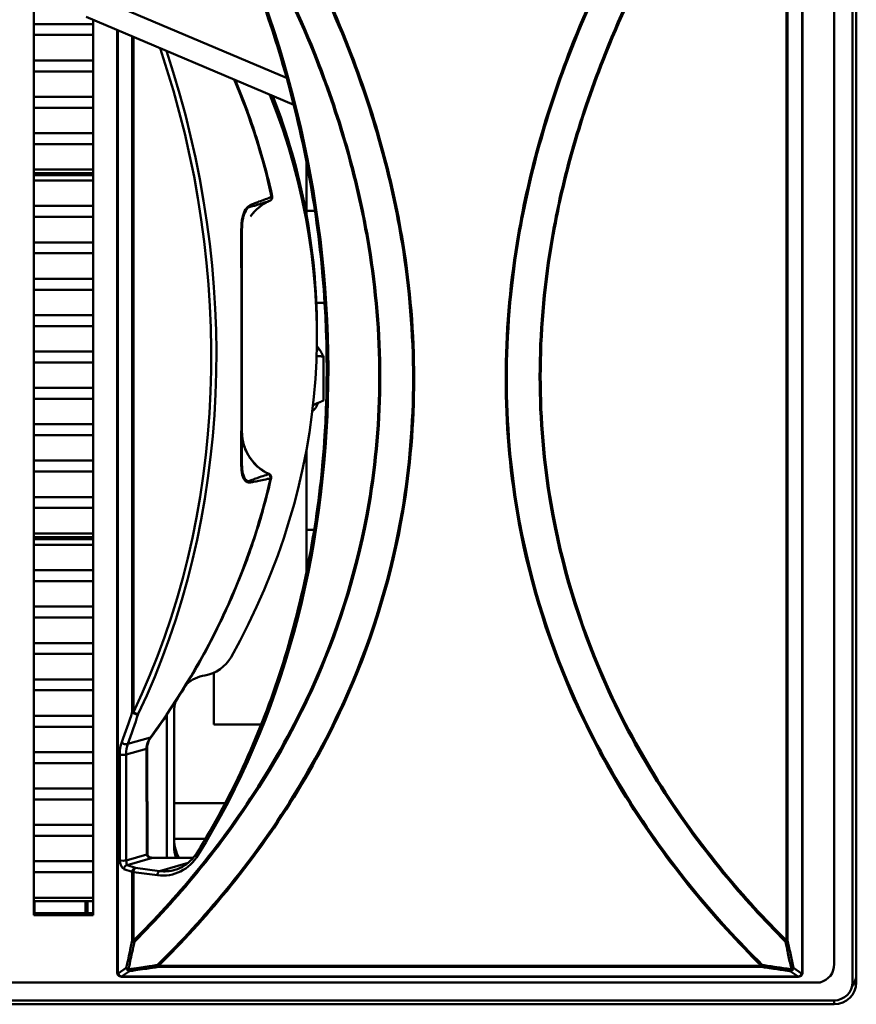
# Model space of a CAD drawing. Header units: inches. Extents: x 0.8 to 72.9, y -5.1 to 48.7.
# Tile 161 of 237: x 64.1 to 66.3, y 8.2 to 10.8. Entities that reach past the tile are written whole.
import ezdxf

# ---------------------------------------------------------------- set-up
doc = ezdxf.new("R2010")
doc.units = ezdxf.units.IN
doc.header["$MEASUREMENT"] = 0
doc.layers.add('Visible Edges(ROSSANSI)', color=7, linetype='Continuous', lineweight=50)
doc.layers.add('Visible Tangent Edges(ROSSANSI)', color=7, linetype='Continuous', lineweight=50)

msp = doc.modelspace()

# ---------------------------------------------------------------- linework, layer by layer
at = {"layer": 'Visible Edges(ROSSANSI)'}
for p, q in [((66.3333, 11.2699), (66.3333, 8.2261)), ((66.3433, 11.2797), (66.3433, 8.2253)), ((66.1983, 8.2515), (66.1983, 11.2437)), ((66.2833, 8.2748), (66.2833, 11.2453)), ((64.1229, 8.4068), (64.1229, 10.9211)), ((64.8056, 10.6662), (64.3405, 10.8631)), ((64.8247, 10.5937), (64.2645, 10.8309)), ((64.2829, 10.8231), (64.2829, 8.4068)), ((64.2829, 10.8116), (64.1229, 10.8116)), ((64.1229, 10.8116), (64.2829, 10.8116)), ((64.3483, 10.7954), (64.3483, 8.2515)), ((64.1229, 10.7822), (64.2829, 10.7822)), ((64.2829, 10.7822), (64.1229, 10.7822)), ((64.2829, 10.7135), (64.1229, 10.7135)), ((64.1229, 10.7135), (64.2829, 10.7135)), ((64.1229, 10.684), (64.2829, 10.684)), ((64.2829, 10.684), (64.1229, 10.684)), ((64.2829, 10.6153), (64.1229, 10.6153)), ((64.1229, 10.6153), (64.2829, 10.6153)), ((64.1229, 10.5858), (64.2829, 10.5858)), ((64.2829, 10.5858), (64.1229, 10.5858)), ((64.2829, 10.5171), (64.1229, 10.5171)), ((64.1229, 10.5171), (64.2829, 10.5171)), ((64.1229, 10.4876), (64.2829, 10.4876)), ((64.2829, 10.4876), (64.1229, 10.4876)), ((64.2829, 10.4189), (64.1229, 10.4189)), ((64.1229, 10.4189), (64.2829, 10.4189)), ((64.859, 10.2982), (64.859, 10.4397)), ((64.1229, 10.4091), (64.2829, 10.4091)), ((64.2829, 10.4042), (64.1229, 10.4042)), ((64.1229, 10.3895), (64.2829, 10.3895)), ((64.2829, 10.3895), (64.1229, 10.3895)), ((64.2829, 10.3208), (64.1229, 10.3208)), ((64.1229, 10.3208), (64.2829, 10.3208)), ((64.1229, 10.2913), (64.2829, 10.2913)), ((64.2829, 10.2913), (64.1229, 10.2913)), ((64.8818, 10.3074), (64.859, 10.3074)), ((64.685, 10.2563), (64.685, 9.6229)), ((64.2829, 10.2226), (64.1229, 10.2226)), ((64.1229, 10.2226), (64.2829, 10.2226)), ((64.1229, 10.1931), (64.2829, 10.1931)), ((64.2829, 10.1931), (64.1229, 10.1931)), ((64.2829, 10.1244), (64.1229, 10.1244)), ((64.1229, 10.1244), (64.2829, 10.1244)), ((64.1229, 10.0949), (64.2829, 10.0949)), ((64.2829, 10.0949), (64.1229, 10.0949)), ((64.908, 10.0594), (64.8858, 10.0594)), ((64.2829, 10.0262), (64.1229, 10.0262)), ((64.1229, 10.0262), (64.2829, 10.0262)), ((64.1229, 9.9968), (64.2829, 9.9968)), ((64.2829, 9.9968), (64.1229, 9.9968)), ((64.8872, 9.9715), (64.8872, 9.9892)), ((64.2829, 9.928), (64.1229, 9.928)), ((64.1229, 9.928), (64.2829, 9.928)), ((64.9048, 9.7957), (64.9048, 9.9142)), ((64.1229, 9.8986), (64.2829, 9.8986)), ((64.2829, 9.8986), (64.1229, 9.8986)), ((64.2829, 9.8299), (64.1229, 9.8299)), ((64.1229, 9.8299), (64.2829, 9.8299)), ((64.1229, 9.8004), (64.2829, 9.8004)), ((64.2829, 9.8004), (64.1229, 9.8004)), ((64.8768, 9.7837), (64.89, 9.7892)), ((64.2829, 9.7317), (64.1229, 9.7317)), ((64.1229, 9.7317), (64.2829, 9.7317)), ((64.1229, 9.7022), (64.2829, 9.7022)), ((64.2829, 9.7022), (64.1229, 9.7022)), ((64.859, 9.3327), (64.859, 9.6625)), ((64.2829, 9.6335), (64.1229, 9.6335)), ((64.1229, 9.6335), (64.2829, 9.6335)), ((64.1229, 9.604), (64.2829, 9.604)), ((64.2829, 9.604), (64.1229, 9.604)), ((64.2829, 9.5353), (64.1229, 9.5353)), ((64.1229, 9.5353), (64.2829, 9.5353)), ((64.1229, 9.5059), (64.2829, 9.5059)), ((64.2829, 9.5059), (64.1229, 9.5059)), ((64.2829, 9.4371), (64.1229, 9.4371)), ((64.1229, 9.4371), (64.2829, 9.4371)), ((64.8799, 9.447), (64.859, 9.447)), ((64.1229, 9.4273), (64.2829, 9.4273)), ((64.2829, 9.4212), (64.1229, 9.4212)), ((64.1229, 9.4065), (64.2829, 9.4065)), ((64.2829, 9.4065), (64.1229, 9.4065)), ((64.2829, 9.3378), (64.1229, 9.3378)), ((64.1229, 9.3378), (64.2829, 9.3378)), ((64.1229, 9.3083), (64.2829, 9.3083)), ((64.2829, 9.3083), (64.1229, 9.3083)), ((64.2829, 9.2396), (64.1229, 9.2396)), ((64.1229, 9.2396), (64.2829, 9.2396)), ((64.1229, 9.2102), (64.2829, 9.2102)), ((64.2829, 9.2102), (64.1229, 9.2102)), ((64.2829, 9.1414), (64.1229, 9.1414)), ((64.1229, 9.1414), (64.2829, 9.1414)), ((64.1229, 9.112), (64.2829, 9.112)), ((64.2829, 9.112), (64.1229, 9.112)), ((64.609, 9.0612), (64.609, 8.9214)), ((64.2829, 9.0433), (64.1229, 9.0433)), ((64.1229, 9.0433), (64.2829, 9.0433)), ((64.1229, 9.0138), (64.2829, 9.0138)), ((64.2829, 9.0138), (64.1229, 9.0138)), ((64.502, 8.5926), (64.502, 8.9572)), ((64.2829, 8.9451), (64.1229, 8.9451)), ((64.1229, 8.9451), (64.2829, 8.9451)), ((64.482, 8.562), (64.482, 8.9475)), ((64.1229, 8.9156), (64.2829, 8.9156)), ((64.2829, 8.9156), (64.1229, 8.9156)), ((64.7368, 8.9214), (64.609, 8.9214)), ((64.4289, 8.8572), (64.4296, 8.5716)), ((64.2829, 8.8469), (64.1229, 8.8469)), ((64.1229, 8.8469), (64.2829, 8.8469)), ((64.1229, 8.8174), (64.2829, 8.8174)), ((64.2829, 8.8174), (64.1229, 8.8174)), ((64.2829, 8.7487), (64.1229, 8.7487)), ((64.1229, 8.7487), (64.2829, 8.7487)), ((64.1229, 8.7193), (64.2829, 8.7193)), ((64.2829, 8.7193), (64.1229, 8.7193)), ((64.2829, 8.6505), (64.1229, 8.6505)), ((64.1229, 8.6505), (64.2829, 8.6505)), ((64.1229, 8.6211), (64.2829, 8.6211)), ((64.2829, 8.6211), (64.1229, 8.6211)), ((64.4436, 8.562), (64.5536, 8.562)), ((64.2829, 8.5524), (64.1229, 8.5524)), ((64.1229, 8.5524), (64.2829, 8.5524)), ((64.1229, 8.5229), (64.2829, 8.5229)), ((64.2829, 8.5229), (64.1229, 8.5229)), ((64.2829, 8.4542), (64.1229, 8.4542)), ((64.1229, 8.4542), (64.2829, 8.4542)), ((64.1229, 8.4444), (64.2829, 8.4444)), ((64.1252, 8.4444), (64.1252, 8.4128)), ((64.263, 8.4128), (64.263, 8.4444)), ((64.2681, 8.4444), (64.2681, 8.4128)), ((64.1229, 8.4128), (64.2829, 8.4128)), ((64.2829, 8.4068), (64.1229, 8.4068)), ((66.2834, 8.2733), (66.2834, 8.2737)), ((64.355, 8.242), (64.3567, 8.2414)), ((64.36, 8.2409), (66.1867, 8.2409)), ((66.19, 8.2414), (66.1917, 8.242)), ((53.5756, 8.2257), (66.2455, 8.2257)), ((66.2833, 8.177), (53.6256, 8.177)), ((66.2833, 8.1664), (53.6256, 8.1664))]:
    msp.add_line(p, q, dxfattribs=at)
for centre, start, end in [((64.7569, 10.3445), 293.3051, 12.3925), ((64.7539, 9.5886), 347.1499, 65.1545), ((64.3583, 8.2515), 180, 250.4587), ((64.36, 8.2509), 250.4587, 270), ((66.1867, 8.2509), 270, 289.5413), ((66.1883, 8.2515), 289.5413, 0)]:
    msp.add_arc(centre, 0.01, start, end, dxfattribs=at)
for centre, major_axis, ratio, start_param, end_param in [((62.3208, 9.9715), (2.5664, 0), 0.81465, 5.854949, 6.599034), ((62.3208, 9.9892), (2.5664, 0), 0.81465, 0, 0.305198), ((64.734, 9.9363), (0.1563, 0), 0.189952, 6.069092, 6.478374), ((64.734, 9.9363), (0.1562, 0), 0.189952, 0.195189, 0.206212), ((64.5679, 9.1507), (0.1, 0), 0.981793, 4.88376, 5.780229), ((64.602, 8.9572), (0.1, 0), 0.981793, 1.742168, 2.296953), ((64.602, 8.9572), (-0.1, 0), 0.981793, 6.019704, 6.283185), ((64.602, 8.6103), (-0.1, 0), 0.981793, 0, 0.514576), ((64.602, 8.5926), (-0.1, 0), 0.981793, 0, 0.317544), ((66.2334, 8.2733), (0.05, 0), 0.981793, 4.957841, 6.313162), ((66.2334, 8.2737), (0.05, 0), 0.981793, 0, 0.029977), ((66.2833, 8.2491), (0.06, 0), 0.981793, 5.656269, 6.283185), ((66.2833, 8.2261), (0.05, 0), 0.981793, 4.712389, 6.283185), ((66.2833, 8.2253), (0.06, 0), 0.981793, 4.712389, 6.283185)]:
    msp.add_ellipse(centre, major_axis=major_axis, ratio=ratio, start_param=start_param, end_param=end_param, dxfattribs=at)
for points, knots in [([(64.5969, 11.2076), (64.6727, 11.0569), (64.7359, 10.8985), (64.8418, 10.5498), (64.8801, 10.3583), (64.9185, 9.9747), (64.9185, 9.7826), (64.8801, 9.4088), (64.8418, 9.2271), (64.729, 8.8842), (64.6546, 8.723), (64.5642, 8.5767)], [4.147538, 4.147538, 4.147538, 4.147538, 4.35575, 4.35575, 4.593509, 4.593509, 4.831269, 4.831269, 5.069028, 5.069028, 5.306788, 5.306788, 5.306788, 5.306788]), ([(64.6667, 10.6606), (64.6691, 10.6549), (64.6715, 10.6491), (64.6838, 10.6192), (64.6932, 10.5948), (64.7108, 10.5458), (64.7191, 10.5211), (64.7346, 10.4716), (64.7418, 10.4468), (64.7551, 10.3968), (64.7612, 10.3718), (64.7667, 10.3466)], [-0.3313294, -0.3313294, -0.3313294, -0.3313294, -0.3227333, -0.3227333, -0.2864512, -0.2864512, -0.250169, -0.250169, -0.2138869, -0.2138869, -0.1776047, -0.1776047, -0.1776047, -0.1776047]), ([(64.7079, 10.2924), (64.7106, 10.2961), (64.7134, 10.2997), (64.7195, 10.3066), (64.7227, 10.3099), (64.7295, 10.316), (64.7331, 10.3189), (64.7406, 10.3243), (64.7445, 10.3268), (64.7525, 10.3314), (64.7566, 10.3335), (64.7609, 10.3353)], [0.2138402, 0.2138402, 0.2138402, 0.2138402, 0.251979, 0.251979, 0.2901178, 0.2901178, 0.3282566, 0.3282566, 0.3663954, 0.3663954, 0.4045342, 0.4045342, 0.4045342, 0.4045342]), ([(64.8749, 9.7668), (64.8761, 9.7677), (64.8773, 9.7687), (64.8806, 9.7718), (64.8827, 9.7741), (64.8867, 9.7802), (64.8886, 9.7843), (64.8896, 9.789)], [6.8867432, 6.8867432, 6.8867432, 6.8867432, 6.9337348, 6.9337348, 7.0115206, 7.0115206, 7.0960413, 7.0960413, 7.0960413, 7.0960413]), ([(64.685, 9.7116), (64.685, 9.7021), (64.686, 9.6927), (64.6903, 9.6742), (64.6935, 9.6652), (64.7019, 9.6482), (64.7071, 9.6401), (64.7191, 9.6253), (64.726, 9.6185), (64.7411, 9.6067), (64.7493, 9.6017), (64.7581, 9.5976)], [0, 0, 0, 0, 0.0793561, 0.0793561, 0.1587121, 0.1587121, 0.2380682, 0.2380682, 0.3174243, 0.3174243, 0.3967803, 0.3967803, 0.3967803, 0.3967803]), ([(64.7636, 9.5863), (64.758, 9.5617), (64.7518, 9.5371), (64.7384, 9.4881), (64.7312, 9.4638), (64.7157, 9.4152), (64.7074, 9.3911), (64.6898, 9.343), (64.6804, 9.3191), (64.6607, 9.2717), (64.6504, 9.248), (64.6286, 9.2012), (64.6172, 9.1779), (64.5934, 9.1316), (64.581, 9.1087), (64.5553, 9.0632), (64.5419, 9.0407), (64.5141, 8.9959), (64.4998, 8.9738), (64.4701, 8.9299), (64.4548, 8.9082), (64.439, 8.8867)], [0.1842337, 0.1842337, 0.1842337, 0.1842337, 0.219853, 0.219853, 0.2554722, 0.2554722, 0.2910915, 0.2910915, 0.3267108, 0.3267108, 0.36233, 0.36233, 0.3979493, 0.3979493, 0.4335685, 0.4335685, 0.4691878, 0.4691878, 0.504807, 0.504807, 0.5404263, 0.5404263, 0.5404263, 0.5404263]), ([(64.4289, 8.8572), (64.4289, 8.8592), (64.4291, 8.8612), (64.4296, 8.8653), (64.43, 8.8673), (64.4311, 8.8714), (64.4317, 8.8733), (64.4334, 8.8773), (64.4343, 8.8792), (64.4364, 8.883), (64.4376, 8.8849), (64.439, 8.8867)], [-0.001874, -0.001874, -0.001874, -0.001874, 0.1065861, 0.1065861, 0.2150461, 0.2150461, 0.3235062, 0.3235062, 0.4319662, 0.4319662, 0.5404263, 0.5404263, 0.5404263, 0.5404263]), ([(64.4296, 8.5716), (64.4296, 8.5709), (64.4297, 8.5701), (64.4303, 8.5686), (64.4307, 8.5679), (64.4319, 8.5663), (64.4328, 8.5655), (64.4349, 8.5641), (64.4362, 8.5634), (64.4392, 8.5624), (64.4408, 8.5621), (64.4428, 8.562), (64.4432, 8.562), (64.4436, 8.562)], [0.001874, 0.001874, 0.001874, 0.001874, 0.295742, 0.295742, 0.577111, 0.577111, 0.868472, 0.868472, 1.182257, 1.182257, 1.496041, 1.496041, 1.570796, 1.570796, 1.570796, 1.570796]), ([(64.5642, 8.5767), (64.5612, 8.5719), (64.558, 8.5674), (64.5511, 8.559), (64.5474, 8.5551), (64.5396, 8.548), (64.5354, 8.5448), (64.5268, 8.539), (64.5224, 8.5365), (64.5131, 8.5322), (64.5084, 8.5305), (64.5035, 8.5291)], [5.3067876, 5.3067876, 5.3067876, 5.3067876, 5.4349475, 5.4349475, 5.5631075, 5.5631075, 5.6912674, 5.6912674, 5.8194274, 5.8194274, 5.9475873, 5.9475873, 5.9475873, 5.9475873])]:
    msp.add_open_spline(points, degree=3, knots=knots, dxfattribs=at)
for points, weights in [([(64.8873, 9.9421), (64.8954, 9.9343), (64.9048, 9.9142)], [2.25307310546, 2.25307310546, 2.09130973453]), ([(64.9048, 9.9142), (64.8953, 9.9155), (64.8863, 9.9161)], [2.09130973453, 2.13141375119, 2.16157526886]), ([(64.8769, 9.784), (64.8902, 9.7889), (64.9048, 9.7957)], [2.19153720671, 2.15330209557, 2.09130973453])]:
    msp.add_rational_spline(points, weights, degree=2, dxfattribs=at)
at = {"layer": 'Visible Tangent Edges(ROSSANSI)'}
for p, q in [((66.1547, 11.2413), (66.1547, 8.338)), ((66.1579, 8.3387), (66.1579, 11.2416)), ((66.1972, 11.2437), (66.1972, 8.2506)), ((64.3495, 8.2506), (64.3495, 10.7949)), ((64.3888, 10.7783), (64.3888, 8.9553)), ((64.392, 8.9547), (64.392, 10.7769)), ((64.4381, 8.8867), (64.3766, 8.8691)), ((64.3724, 8.8405), (64.4272, 8.8561)), ((64.4272, 8.8561), (64.4279, 8.5705)), ((64.3553, 8.8406), (64.3556, 8.5549)), ((64.3727, 8.5548), (64.3724, 8.8405)), ((64.502, 8.7091), (64.6396, 8.7091)), ((64.502, 8.6134), (64.5864, 8.6134)), ((64.4279, 8.5705), (64.3727, 8.5548)), ((64.3751, 8.5423), (64.4436, 8.5618)), ((64.4436, 8.5618), (64.4436, 8.562)), ((64.4436, 8.5618), (64.5534, 8.5618)), ((64.3663, 8.5315), (64.3888, 8.5236)), ((64.3976, 8.5343), (64.3751, 8.5423)), ((64.4624, 8.5261), (64.3976, 8.5343)), ((64.4624, 8.5261), (64.5394, 8.548)), ((64.3888, 8.5236), (64.3888, 8.3387)), ((64.392, 8.338), (64.392, 8.5229)), ((64.392, 8.5229), (64.4569, 8.5147)), ((64.3727, 8.2645), (64.3512, 8.25)), ((64.4595, 8.2701), (64.4595, 8.2673)), ((66.0872, 8.2701), (64.4595, 8.2701)), ((64.4595, 8.2673), (66.0872, 8.2673)), ((66.0872, 8.2673), (66.0872, 8.2701)), ((66.1955, 8.25), (66.174, 8.2645)), ((64.3512, 8.25), (64.3495, 8.2506)), ((64.36, 8.2414), (64.3815, 8.2559)), ((64.36, 8.2414), (64.36, 8.2409)), ((66.1867, 8.2414), (64.36, 8.2414)), ((66.1652, 8.2559), (66.1867, 8.2414)), ((66.1867, 8.2409), (66.1867, 8.2414)), ((66.1972, 8.2506), (66.1955, 8.25)), ((66.2833, 8.1664), (66.2833, 8.177))]:
    msp.add_line(p, q, dxfattribs=at)
for centre, major_axis, ratio, start_param, end_param in [((62.8717, 10.1368), (-0.674, 2.3654), 0.816901, 3.782392, 4.940103), ((62.8218, 10.1431), (0.5863, -2.0576), 0.816901, 0.744638, 1.631727), ((62.8273, 10.1447), (-0.589, 2.0673), 0.816901, 3.886231, 4.767591), ((62.226, 9.9734), (2.5797, -0.0032), 0.818072, 0.178615, 0.333715), ((64.7569, 10.3445), (0.00346, -0.00938), 0.811991, 0.061817, 1.350732), ((64.7569, 10.3445), (0.00977, 0.00215), 0.185681, 5.664857, 6.283185), ((64.7569, 10.3445), (0.00396, -0.00918), 0.076321, 6.247014, 6.283185), ((64.675, 10.2563), (0.01, 0), 0.071459, 0, 0.604212), ((64.675, 10.6712), (0.0027, -2.2343), 0.003517, 1.081164, 1.384232), ((64.675, 9.6229), (0.01, 0), 0.449086, 5.677428, 6.283185), ((64.7539, 9.5886), (0.0042, 0.00907), 0.081025, 5.882315, 6.283185), ((64.7539, 9.5886), (0.00206, -0.00978), 0.828922, 1.108256, 2.372729), ((62.226, 9.9734), (2.5797, -0.0032), 0.818072, 5.743769, 6.099962), ((64.7539, 9.5886), (0.00975, -0.00222), 0.18536, 5.748681, 6.283185), ((63.3788, 10.3035), (0.2981, -2.134), 0.518083, 0.767014, 0.81688), ((64.3976, 8.9562), (0.00951, -0.00309), 0.610973, 3.766707, 5.766778), ((64.3976, 8.9562), (-0.01, 0), 0.189952, 0.491397, 0.982794), ((64.3976, 8.9562), (-0.00901, 0.00433), 0.424124, 1.124498, 2.695295), ((63.3876, 10.3043), (-0.3002, 2.1437), 0.519473, 3.908606, 3.958472), ((64.5031, 8.8573), (-0.0758, -0.0027), 0.776674, 5.715539, 6.257839), ((64.4309, 8.8926), (0.00806, -0.00592), 0.154071, 5.900168, 6.283185), ((64.3927, 8.8274), (0.0098, -0.0698), 0.518083, 3.908607, 4.450907), ((64.3694, 8.8751), (-0.00938, 0.00347), 0.644047, 0.650505, 2.637858), ((64.4016, 8.8283), (-0.0076, 0.0601), 0.46838, 0.766177, 1.308477), ((64.4189, 8.8571), (0.01, 0.00002), 0.189952, 5.694748, 6.283185), ((64.3641, 8.8415), (-0.01, -0.00001), 0.188112, 0.491204, 2.553396), ((64.4196, 8.5716), (0.01, 0.00002), 0.189952, 5.694748, 6.283185), ((64.4436, 8.5716), (-0.0157, -0.0017), 0.620139, 6.217297, 7.786219), ((64.4569, 8.6718), (0.0438, -0.1539), 0.816901, 5.947587, 6.923985), ((64.5727, 8.5714), (-0.00851, 0.00525), 0.462355, 0, 1.17138), ((64.3644, 8.5558), (0.01, 0.00001), 0.188112, 3.632796, 5.694989), ((64.3663, 8.5512), (0.0028, -0.0199), 0.518083, 4.450907, 6.01983), ((64.3751, 8.5324), (0.00334, 0.00942), 0.865622, 0.389121, 1.959917), ((64.3751, 8.5521), (-0.0007, 0.0102), 0.224197, 1.285142, 2.854065), ((64.3976, 8.5245), (0.00334, 0.00942), 0.865622, 0.389121, 1.959917), ((64.3976, 8.5245), (0.00126, 0.00992), 0.544601, 0.228468, 1.799264), ((64.3976, 8.5245), (0.01, 0), 0.189952, 3.63299, 4.124386), ((64.4624, 8.5162), (0.00126, 0.00992), 0.544601, 0.228468, 1.799264), ((64.4624, 8.6733), (0.0411, -0.1443), 0.816901, 5.947587, 6.283185), ((64.3976, 8.3396), (-0.01, 0), 0.189952, 0.491397, 0.982794), ((64.3976, 8.3396), (0.00978, -0.00206), 0.503108, 3.707344, 4.510218), ((64.3976, 8.3396), (-0.00707, 0.00708), 0.52519, 1.286816, 1.672105), ((66.1491, 8.3396), (0.00978, 0.00206), 0.503108, 4.91456, 5.717434), ((66.1491, 8.3396), (-0.00707, -0.00708), 0.52519, 1.469488, 1.854777), ((66.1491, 8.3396), (-0.01, 0), 0.189952, 2.158799, 2.650196), ((64.3815, 8.2654), (-0.00976, 0.00217), 0.515702, 0.571286, 1.373844), ((64.3815, 8.2654), (0.00561, -0.00828), 0.85985, 4.278633, 5.615902), ((64.4595, 8.2767), (-0.00702, 0.00712), 0.530709, 1.676158, 2.064842), ((64.4595, 8.2767), (0.00143, -0.0099), 0.395404, 5.121097, 5.932026), ((66.0872, 8.2767), (-0.00702, -0.00712), 0.530709, 1.076751, 1.465435), ((66.0872, 8.2767), (-0.00143, -0.0099), 0.395404, 0.351159, 1.162088), ((66.1652, 8.2654), (0.00561, 0.00828), 0.85985, 3.808876, 5.146145), ((66.1652, 8.2654), (-0.00976, -0.00217), 0.515702, 1.767749, 2.570307), ((64.3583, 8.2515), (-0.01, 0), 0.189952, 0, 0.491397), ((64.3583, 8.2515), (-0.00334, -0.00942), 0.865622, 5.10151, 6.283185), ((64.36, 8.2509), (-0.00334, -0.00942), 0.865622, 5.10151, 6.283185), ((64.36, 8.2509), (-0.00561, 0.00828), 0.85985, 1.13704, 2.47431), ((64.3815, 8.2654), (0.00144, -0.0099), 0.396129, 5.127525, 5.931901), ((66.1652, 8.2654), (-0.00144, -0.0099), 0.396129, 0.351284, 1.15566), ((66.1867, 8.2509), (-0.00561, -0.00828), 0.85985, 0.667283, 2.004552), ((66.1867, 8.2509), (0.00334, -0.00942), 0.865622, 0, 1.181675), ((66.1883, 8.2515), (0.00334, -0.00942), 0.865622, 0, 1.181675), ((66.1883, 8.2515), (0.01, 0), 0.189952, 5.791788, 6.283185)]:
    msp.add_ellipse(centre, major_axis=major_axis, ratio=ratio, start_param=start_param, end_param=end_param, dxfattribs=at)
for points, knots in [([(65.9153, 11.2204), (65.8766, 11.1589), (65.8398, 11.096), (65.7503, 10.9298), (65.7007, 10.8242), (65.5943, 10.5531), (65.5459, 10.3836), (65.4984, 10.0946), (65.4885, 9.9767), (65.4885, 9.86), (65.4885, 9.7434), (65.4984, 9.628), (65.5459, 9.351), (65.5943, 9.1937), (65.7007, 8.9496), (65.7503, 8.8566), (65.86, 8.6808), (65.9201, 8.5979), (66.0376, 8.4551), (66.0937, 8.3936), (66.1521, 8.3352)], [-8.717249, -8.717249, -8.717249, -8.717249, -8.154025, -8.154025, -7.263723, -7.263723, -5.933004, -5.933004, -5.028963, -5.028963, -5.028963, -4.124922, -4.124922, -2.794203, -2.794203, -1.903901, -1.903901, -1.013605, -1.013605, -0.27535, -0.27535, -0.27535, -0.27535]), ([(66.1547, 8.338), (66.0963, 8.3963), (66.0402, 8.4577), (65.9227, 8.6003), (65.8626, 8.683), (65.7529, 8.8585), (65.7034, 8.9514), (65.5969, 9.195), (65.5485, 9.3521), (65.5011, 9.6286), (65.4912, 9.7438), (65.4912, 9.8603), (65.4912, 9.9767), (65.5011, 10.0945), (65.5485, 10.383), (65.5969, 10.5523), (65.7034, 10.8229), (65.7529, 10.9283), (65.8429, 11.0951), (65.8802, 11.1587), (65.9193, 11.2207)], [0.27535, 0.27535, 0.27535, 0.27535, 1.013605, 1.013605, 1.903901, 1.903901, 2.794203, 2.794203, 4.124922, 4.124922, 5.028963, 5.028963, 5.028963, 5.933004, 5.933004, 7.263723, 7.263723, 8.154025, 8.154025, 8.724333, 8.724333, 8.724333, 8.724333]), ([(64.6378, 11.204), (64.6732, 11.1473), (64.707, 11.0892), (64.7938, 10.9283), (64.8433, 10.8229), (64.9498, 10.5523), (64.9982, 10.383), (65.0456, 10.0945), (65.0555, 9.9767), (65.0555, 9.8603), (65.0555, 9.7438), (65.0456, 9.6286), (64.9982, 9.3521), (64.9498, 9.195), (64.8433, 8.9513), (64.7938, 8.8585), (64.6841, 8.683), (64.624, 8.6003), (64.5065, 8.4577), (64.4504, 8.3963), (64.392, 8.338)], [1.326323, 1.326323, 1.326323, 1.326323, 1.845512, 1.845512, 2.735767, 2.735767, 4.066581, 4.066581, 4.970623, 4.970623, 4.970623, 5.874664, 5.874664, 7.205478, 7.205478, 8.095734, 8.095734, 8.985984, 8.985984, 9.724261, 9.724261, 9.724261, 9.724261]), ([(64.3946, 8.3352), (64.4529, 8.3936), (64.5091, 8.4551), (64.6266, 8.5979), (64.6867, 8.6808), (64.7964, 8.8566), (64.8459, 8.9496), (64.9524, 9.1937), (65.0008, 9.351), (65.0483, 9.628), (65.0582, 9.7434), (65.0582, 9.86), (65.0582, 9.9767), (65.0483, 10.0946), (65.0008, 10.3836), (64.9524, 10.5532), (64.8459, 10.8242), (64.7964, 10.9298), (64.71, 11.0902), (64.6767, 11.1475), (64.6419, 11.2037)], [-9.724261, -9.724261, -9.724261, -9.724261, -8.985984, -8.985984, -8.095734, -8.095734, -7.205478, -7.205478, -5.874664, -5.874664, -4.970623, -4.970623, -4.970623, -4.066581, -4.066581, -2.735767, -2.735767, -1.845512, -1.845512, -1.333279, -1.333279, -1.333279, -1.333279]), ([(64.7503, 11.1942), (64.7753, 11.1523), (64.7994, 11.1097), (64.8781, 10.9627), (64.9283, 10.8551), (65.0378, 10.5755), (65.0879, 10.3989), (65.1368, 10.0984), (65.1469, 9.976), (65.1469, 9.8549), (65.1469, 9.7338), (65.1368, 9.614), (65.0879, 9.3262), (65.0378, 9.1626), (64.9283, 8.9112), (64.8781, 8.8166), (64.7669, 8.6377), (64.706, 8.5534), (64.5825, 8.4029), (64.5208, 8.3358), (64.4565, 8.2723)], [-8.76127, -8.76127, -8.76127, -8.76127, -8.383414, -8.383414, -7.476726, -7.476726, -6.092195, -6.092195, -5.153714, -5.153714, -5.153714, -4.215232, -4.215232, -2.830701, -2.830701, -1.924013, -1.924013, -1.01733, -1.01733, -0.205703, -0.205703, -0.205703, -0.205703]), ([(64.4595, 8.2701), (64.5238, 8.3336), (64.5855, 8.4009), (64.709, 8.5516), (64.7699, 8.636), (64.8811, 8.8151), (64.9313, 8.9098), (65.0407, 9.1616), (65.0908, 9.3254), (65.1397, 9.6136), (65.1498, 9.7336), (65.1498, 9.8548), (65.1498, 9.9761), (65.1397, 10.0987), (65.0908, 10.3996), (65.0407, 10.5764), (64.9313, 10.8565), (64.8811, 10.9642), (64.8027, 11.1106), (64.7791, 11.1526), (64.7546, 11.1938)], [0.205703, 0.205703, 0.205703, 0.205703, 1.01733, 1.01733, 1.924013, 1.924013, 2.830701, 2.830701, 4.215232, 4.215232, 5.153714, 5.153714, 5.153714, 6.092195, 6.092195, 7.476726, 7.476726, 8.383414, 8.383414, 8.754692, 8.754692, 8.754692, 8.754692]), ([(65.802, 11.2105), (65.774, 11.1638), (65.747, 11.1163), (65.6656, 10.9641), (65.6154, 10.8564), (65.506, 10.5764), (65.4559, 10.3996), (65.407, 10.0987), (65.3969, 9.9761), (65.3969, 9.8548), (65.3969, 9.7336), (65.407, 9.6136), (65.4559, 9.3254), (65.506, 9.1616), (65.6154, 8.9098), (65.6656, 8.8151), (65.7768, 8.636), (65.8377, 8.5516), (65.9612, 8.4009), (66.0228, 8.3336), (66.0872, 8.2701)], [1.562387, 1.562387, 1.562387, 1.562387, 1.983676, 1.983676, 2.890406, 2.890406, 4.274849, 4.274849, 5.21333, 5.21333, 5.21333, 6.151811, 6.151811, 7.536255, 7.536255, 8.442985, 8.442985, 9.34971, 9.34971, 10.161316, 10.161316, 10.161316, 10.161316]), ([(66.0902, 8.2723), (66.0259, 8.3358), (65.9642, 8.4029), (65.8407, 8.5535), (65.7797, 8.6378), (65.6686, 8.8166), (65.6184, 8.9112), (65.5089, 9.1626), (65.4588, 9.3262), (65.4099, 9.614), (65.3998, 9.7338), (65.3998, 9.8549), (65.3998, 9.976), (65.4099, 10.0984), (65.4588, 10.3989), (65.5089, 10.5754), (65.6184, 10.8551), (65.6686, 10.9627), (65.7504, 11.1154), (65.7778, 11.1635), (65.8063, 11.2108)], [-10.161316, -10.161316, -10.161316, -10.161316, -9.34971, -9.34971, -8.442985, -8.442985, -7.536255, -7.536255, -6.151811, -6.151811, -5.21333, -5.21333, -5.21333, -4.274849, -4.274849, -2.890406, -2.890406, -1.983676, -1.983676, -1.555698, -1.555698, -1.555698, -1.555698]), ([(64.7651, 10.3452), (64.7648, 10.3451), (64.7644, 10.3449), (64.7588, 10.3429), (64.7536, 10.3409), (64.7424, 10.3368), (64.7366, 10.3347), (64.727, 10.3311), (64.7233, 10.3297), (64.7155, 10.3266), (64.7114, 10.325), (64.7054, 10.3222), (64.7034, 10.3211), (64.6988, 10.3175), (64.6964, 10.3145), (64.6909, 10.3052), (64.6883, 10.2979), (64.6842, 10.2796), (64.6832, 10.2682), (64.6832, 10.2567)], [-0.4913946, -0.4913946, -0.4913946, -0.4913946, -0.4864361, -0.4864361, -0.4135152, -0.4135152, -0.3318199, -0.3318199, -0.2799966, -0.2799966, -0.2231992, -0.2231992, -0.1943206, -0.1943206, -0.1538004, -0.1538004, -0.08728, -0.08728, 0, 0, 0, 0]), ([(64.685, 10.2563), (64.685, 10.2672), (64.6859, 10.278), (64.6898, 10.2954), (64.6921, 10.3024), (64.6972, 10.3116), (64.6994, 10.3146), (64.7037, 10.3178), (64.7055, 10.3182), (64.7111, 10.3196), (64.7149, 10.3205), (64.7221, 10.3225), (64.7256, 10.3236), (64.7344, 10.3263), (64.7399, 10.328), (64.7502, 10.3315), (64.755, 10.3332), (64.7602, 10.3351), (64.7605, 10.3352), (64.7608, 10.3353)], [0, 0, 0, 0, 0.08728, 0.08728, 0.1538004, 0.1538004, 0.1943206, 0.1943206, 0.2231992, 0.2231992, 0.2799966, 0.2799966, 0.3318199, 0.3318199, 0.4135152, 0.4135152, 0.4864361, 0.4864361, 0.4913946, 0.4913946, 0.4913946, 0.4913946]), ([(64.7608, 10.3353), (64.7505, 10.3308), (64.7408, 10.325), (64.7228, 10.3106), (64.7147, 10.3019), (64.7079, 10.2924)], [-0.4045342, -0.4045342, -0.4045342, -0.4045342, -0.3116553, -0.3116553, -0.2138402, -0.2138402, -0.2138402, -0.2138402]), ([(64.685, 9.7116), (64.685, 9.7036), (64.6857, 9.6956), (64.6897, 9.6752), (64.694, 9.663), (64.7081, 9.6369), (64.7189, 9.6238), (64.7399, 9.6067), (64.7487, 9.6012), (64.758, 9.5968)], [0, 0, 0, 0, 0.0666783, 0.0666783, 0.1733636, 0.1733636, 0.3120544, 0.3120544, 0.3967803, 0.3967803, 0.3967803, 0.3967803]), ([(64.6832, 9.6204), (64.6832, 9.6114), (64.684, 9.6029), (64.6875, 9.5883), (64.6904, 9.5822), (64.6966, 9.5762), (64.6993, 9.5749), (64.7058, 9.5744), (64.7095, 9.5751), (64.7154, 9.5761), (64.7176, 9.5765), (64.7247, 9.5779), (64.7297, 9.5789), (64.7412, 9.5813), (64.7476, 9.5827), (64.7568, 9.5846), (64.7594, 9.5852), (64.762, 9.5857)], [-0.5607091, -0.5607091, -0.5607091, -0.5607091, -0.4844062, -0.4844062, -0.4070328, -0.4070328, -0.3623216, -0.3623216, -0.3105184, -0.3105184, -0.2800798, -0.2800798, -0.2106978, -0.2106978, -0.1205011, -0.1205011, -0.0837746, -0.0837746, -0.0837746, -0.0837746]), ([(64.758, 9.5968), (64.7556, 9.5961), (64.7531, 9.5954), (64.7447, 9.5928), (64.7387, 9.5909), (64.7281, 9.5874), (64.7235, 9.5858), (64.7168, 9.5833), (64.7148, 9.5826), (64.7094, 9.5804), (64.7059, 9.5784), (64.6999, 9.5781), (64.6974, 9.5798), (64.6916, 9.5859), (64.689, 9.592), (64.6857, 9.6062), (64.685, 9.6143), (64.685, 9.6229)], [0.0837746, 0.0837746, 0.0837746, 0.0837746, 0.1205011, 0.1205011, 0.2106978, 0.2106978, 0.2800798, 0.2800798, 0.3105184, 0.3105184, 0.3623216, 0.3623216, 0.4070328, 0.4070328, 0.4844062, 0.4844062, 0.5607091, 0.5607091, 0.5607091, 0.5607091]), ([(64.3888, 8.3387), (64.3876, 8.3334), (64.3865, 8.3281), (64.384, 8.3163), (64.3826, 8.3099), (64.3812, 8.3034), (64.3795, 8.2956), (64.3778, 8.2878), (64.375, 8.2748), (64.3738, 8.2697), (64.3727, 8.2645)], [0.0104344, 0.0104344, 0.0104344, 0.0104344, 0.0583339, 0.0583339, 0.1166678, 0.1166678, 0.1166678, 0.1876898, 0.1876898, 0.2344963, 0.2344963, 0.2344963, 0.2344963]), ([(64.3785, 8.2609), (64.3796, 8.2661), (64.3808, 8.2712), (64.3836, 8.2842), (64.3854, 8.292), (64.3871, 8.2999), (64.3884, 8.3063), (64.3898, 8.3128), (64.3924, 8.3246), (64.3935, 8.3299), (64.3946, 8.3352)], [-0.2344963, -0.2344963, -0.2344963, -0.2344963, -0.1876898, -0.1876898, -0.1166678, -0.1166678, -0.1166678, -0.0583339, -0.0583339, -0.0104344, -0.0104344, -0.0104344, -0.0104344]), ([(66.1521, 8.3352), (66.1532, 8.3299), (66.1543, 8.3246), (66.1569, 8.3128), (66.1582, 8.3063), (66.1596, 8.2999), (66.1621, 8.2883), (66.1647, 8.2767), (66.1676, 8.2638), (66.1679, 8.2623), (66.1682, 8.2609)], [0.0104344, 0.0104344, 0.0104344, 0.0104344, 0.058334, 0.058334, 0.1166679, 0.1166679, 0.1166679, 0.2214191, 0.2214191, 0.2344963, 0.2344963, 0.2344963, 0.2344963]), ([(66.174, 8.2645), (66.1737, 8.266), (66.1734, 8.2674), (66.1705, 8.2803), (66.168, 8.2919), (66.1655, 8.3034), (66.1641, 8.3099), (66.1627, 8.3163), (66.1602, 8.3281), (66.1591, 8.3334), (66.1579, 8.3387)], [-0.2344963, -0.2344963, -0.2344963, -0.2344963, -0.2214191, -0.2214191, -0.1166679, -0.1166679, -0.1166679, -0.058334, -0.058334, -0.0104344, -0.0104344, -0.0104344, -0.0104344]), ([(64.4565, 8.2723), (64.4508, 8.2715), (64.4451, 8.2706), (64.4326, 8.2688), (64.4258, 8.2678), (64.419, 8.2668), (64.4107, 8.2656), (64.4025, 8.2644), (64.389, 8.2624), (64.3837, 8.2617), (64.3785, 8.2609)], [-0.2431639, -0.2431639, -0.2431639, -0.2431639, -0.195225, -0.195225, -0.1381643, -0.1381643, -0.1381643, -0.0690821, -0.0690821, -0.0250944, -0.0250944, -0.0250944, -0.0250944]), ([(64.3815, 8.2559), (64.3868, 8.2567), (64.392, 8.2575), (64.4055, 8.2594), (64.4137, 8.2606), (64.422, 8.2618), (64.4288, 8.2628), (64.4356, 8.2638), (64.4481, 8.2656), (64.4538, 8.2664), (64.4595, 8.2673)], [0.0250944, 0.0250944, 0.0250944, 0.0250944, 0.0690821, 0.0690821, 0.1381643, 0.1381643, 0.1381643, 0.195225, 0.195225, 0.2431639, 0.2431639, 0.2431639, 0.2431639]), ([(66.0872, 8.2673), (66.0929, 8.2664), (66.0986, 8.2656), (66.1111, 8.2638), (66.1179, 8.2628), (66.1247, 8.2618), (66.1371, 8.26), (66.1495, 8.2582), (66.163, 8.2563), (66.1641, 8.2561), (66.1652, 8.2559)], [0.0091219, 0.0091219, 0.0091219, 0.0091219, 0.0570593, 0.0570593, 0.1141185, 0.1141185, 0.1141185, 0.2178824, 0.2178824, 0.2271914, 0.2271914, 0.2271914, 0.2271914]), ([(66.1682, 8.2609), (66.1671, 8.2611), (66.166, 8.2612), (66.1525, 8.2632), (66.1401, 8.265), (66.1277, 8.2668), (66.1209, 8.2678), (66.1141, 8.2688), (66.1016, 8.2706), (66.0959, 8.2715), (66.0902, 8.2723)], [-0.2271914, -0.2271914, -0.2271914, -0.2271914, -0.2178824, -0.2178824, -0.1141185, -0.1141185, -0.1141185, -0.0570593, -0.0570593, -0.0091219, -0.0091219, -0.0091219, -0.0091219])]:
    msp.add_open_spline(points, degree=3, knots=knots, dxfattribs=at)

doc.saveas('drawing.dxf')
